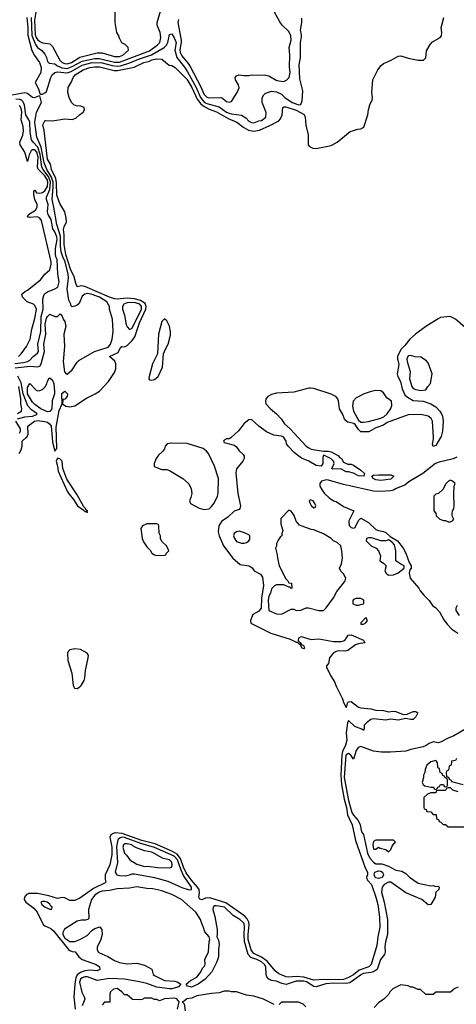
# Model space of a CAD drawing. Header units: inches. Extents: x 2710684 to 2828758, y 857022 to 965663.
# Tile 200 of 256: x 2723347 to 2726856, y 935449 to 943354. Entities that reach past the tile are written whole.
import ezdxf

# ---------------------------------------------------------------- set-up
doc = ezdxf.new("R2010")
doc.units = ezdxf.units.IN
doc.header["$MEASUREMENT"] = 0
doc.layers.add('C7923', color=7, linetype='Continuous')
doc.layers.add('C7924', color=7, linetype='Continuous')

msp = doc.modelspace()

# ---------------------------------------------------------------- linework, layer by layer
at = {"layer": 'C7923', "color": 4}
for points, elevation in [([(2723344.5, 939870), (2723360.1, 939899.9), (2723368.2, 939930), (2723367.3, 939970), (2723400.8, 939999.2), (2723401.3, 940000)], 4), ([(2725046.5, 940000), (2725043.1, 939996.9), (2725030, 939988), (2725010, 939989.2), (2724990, 939979.3), (2724984.4, 939970), (2724990, 939958.8), (2725070, 939938), (2725086.4, 939926.4), (2725110, 939892), (2725143.6, 939863.6), (2725152, 939850), (2725151.6, 939831.6), (2725141, 939810), (2725090.6, 939749.4), (2725084.1, 939715.9), (2725101.3, 939550), (2725120.7, 939450), (2725116, 939430), (2725110, 939422), (2725070, 939409), (2725019.9, 939360.1), (2724970, 939324.5), (2724948.5, 939290), (2724942.9, 939242.9), (2724950.4, 939210), (2724986, 939130), (2725059.1, 939030), (2725119.8, 938979.8), (2725192, 938970), (2725214.4, 938954.4), (2725232, 938930), (2725282.4, 938902.4), (2725298.2, 938878.2), (2725307.4, 938812.6), (2725291.5, 938710), (2725288.4, 938630), (2725270, 938606), (2725221.8, 938578.2), (2725202, 938530), (2725206, 938510), (2725364.7, 938430), (2725521.3, 938381.3), (2725570, 938356), (2725576.9, 938356.9), (2725590, 938342), (2725599.6, 938339.6), (2725614, 938310), (2725630, 938306), (2725638, 938310), (2725630, 938326), (2725615.3, 938335.3), (2725610, 938346), (2725602, 938342), (2725606, 938350), (2725595.3, 938355.3), (2725587.3, 938367.3), (2725589.2, 938390.8), (2725610, 938401), (2725690, 938378), (2725750, 938383.7), (2725870, 938361.6), (2725930, 938361.6), (2725959, 938370), (2725987, 938413), (2726010, 938416.3), (2726110, 938373.4), (2726122, 938350), (2726070, 938343.6), (2726045.5, 938334.5), (2725984.7, 938290), (2725964.1, 938284.1), (2725910, 938286), (2725890, 938282.7), (2725870, 938272.3), (2725838, 938230), (2725830, 938186), (2725812.7, 938167.3), (2725812, 938150), (2725821, 938141), (2725844.4, 938090), (2725878.3, 938038.3), (2725890, 938002.8), (2725941.3, 937901.3), (2725950, 937872), (2725970, 937832), (2725979, 937850), (2725982, 937870), (2725990, 937878), (2726010, 937881), (2726070, 937834.8), (2726090, 937830.6), (2726170, 937822), (2726210, 937810.4), (2726270, 937808.5), (2726310, 937798), (2726350, 937802.4), (2726370, 937799.5), (2726430, 937776.4), (2726460.1, 937779.9), (2726510, 937800.4), (2726530, 937800.5), (2726546.8, 937790), (2726530, 937756), (2726510, 937736), (2726490, 937735.1), (2726450, 937744.5), (2726388.3, 937731.7), (2726330, 937738.4), (2726288.3, 937731.7), (2726190, 937740.5), (2726170, 937735.6), (2726134, 937710), (2726114.8, 937690), (2726116, 937664), (2726110, 937648.7), (2726098, 937658), (2726040.1, 937680.1), (2725990, 937729), (2725981.6, 937710), (2725970.4, 937630), (2725976, 937570), (2725964.9, 937530), (2725942.1, 937477.9), (2725937, 937450), (2725928.6, 937288.6), (2725934.1, 937214.1), (2725956, 937096), (2725973.1, 937030), (2725981.5, 936970), (2726018, 936890), (2726045.7, 936765.7), (2726124.8, 936544.8), (2726141.6, 936510), (2726143, 936490), (2726134.8, 936470), (2726138.8, 936450), (2726174, 936410), (2726208.8, 936308.8), (2726225.3, 936250), (2726238.9, 936150), (2726240.9, 936070), (2726224.9, 935990), (2726217.8, 935922.2), (2726171.8, 935770), (2726153.4, 935750), (2726075.4, 935724.6), (2726030, 935687), (2725990, 935664.2), (2725950, 935648.4), (2725910, 935645.4), (2725790, 935649.8), (2725710, 935642.8), (2725630, 935667.6), (2725570, 935671.6), (2725510, 935666.6), (2725490, 935669.7), (2725430, 935693.7), (2725399.2, 935719.2), (2725336.9, 935796.9), (2725290, 935828.2), (2725230, 935857.8), (2725217.8, 935870), (2725208.1, 935888.1), (2725183, 935970), (2725182.7, 936010), (2725191.4, 936090), (2725187.4, 936110), (2725174.8, 936134.8), (2725155.7, 936155.7), (2725004.5, 936264.5), (2724876.3, 936303.7), (2724839.6, 936300.4), (2724810, 936287.3), (2724794.5, 936294.5), (2724787.8, 936310), (2724792.2, 936347.8), (2724788.7, 936370), (2724777.4, 936390), (2724726.7, 936446.7), (2724684.5, 936504.5), (2724663.2, 936550), (2724640, 936620), (2724614, 936654), (2724576.2, 936676.2), (2724436.4, 936736.4), (2724330, 936765.4), (2724170, 936821), (2724114.9, 936825.1), (2724099, 936821), (2724080.7, 936810), (2724070.6, 936790), (2724089, 936710), (2724089, 936650), (2724071.5, 936570), (2724034.9, 936490), (2724034.6, 936454.6), (2724040.7, 936430), (2724035.3, 936424.7), (2723940.2, 936379.8), (2723830, 936301.3), (2723790, 936282), (2723750, 936282.4), (2723710, 936302.9), (2723690, 936307.3), (2723650, 936297.6), (2723581.2, 936321.2), (2723490, 936340.3), (2723420.9, 936339.1), (2723401.1, 936330), (2723386, 936310), (2723384.2, 936290), (2723396, 936270), (2723460.3, 936220.3), (2723486.7, 936190), (2723537.4, 936090), (2723550, 936079.6), (2723597.7, 936057.7), (2723619.3, 936039.3), (2723739.5, 935890), (2723750, 935880.9), (2723770, 935874), (2723792, 935872), (2723823.1, 935830), (2723850, 935810.3), (2723961, 935770), (2723987.7, 935750), (2723990.6, 935730), (2723970, 935717), (2723910, 935724.8), (2723870, 935718), (2723835, 935705), (2723810, 935685.1), (2723798.3, 935661.7), (2723789.4, 935610.6), (2723782.2, 935510), (2723792.4, 935410)], 4), ([(2723607.5, 940000), (2723610, 939962), (2723630, 939890.8), (2723646, 939910), (2723643.6, 940000)], 4), ([(2725586, 940000), (2725650, 939931.3), (2725670, 939916), (2725690, 939907.3), (2725790, 939891), (2725830, 939891), (2725850, 939884.7), (2725910, 939851.3), (2725918, 939838), (2725932, 939830), (2725950, 939802), (2725985.4, 939785.4), (2726010, 939784.7), (2726030, 939778), (2726090, 939738), (2726118, 939710), (2726114, 939690), (2726070, 939693.2), (2726030, 939714), (2725990, 939724), (2725970, 939724), (2725929.1, 939749.1), (2725864.8, 939744.8), (2725855.3, 939750), (2725875.3, 939790), (2725869, 939810), (2725850, 939829), (2725796.4, 939856.4), (2725790, 939858), (2725782, 939838), (2725782.8, 939790), (2725770, 939769.3), (2725730, 939775.1), (2725670, 939809.4), (2725612.5, 939832.5), (2725556.2, 939876.2), (2725508, 939928), (2725492.7, 939950), (2725489.3, 939970), (2725470.7, 940000)], 4), ([(2726728.7, 940000), (2726690, 939935.3), (2726670, 939928), (2726665.2, 939945.2), (2726672.3, 939990), (2726671.7, 940000)], 4), ([(2726858.8, 939841.2), (2726830.6, 939829.4), (2726717.1, 939802.9), (2726688.4, 939791.6), (2726586, 939710), (2726475.5, 939644.5), (2726442, 939618), (2726371.3, 939590), (2726350, 939577.2), (2726330, 939572.3), (2726246.8, 939566.8), (2726190, 939569.5), (2725950, 939622.7), (2725830, 939658), (2725810, 939659.3), (2725772, 939650), (2725758, 939630), (2725758, 939610), (2725778, 939578), (2725798, 939550), (2725834.4, 939514.4), (2725870, 939491), (2725890, 939484.7), (2725950, 939444.7), (2726032, 939410), (2725991, 939330), (2725991.3, 939310), (2725998, 939290), (2726010, 939278), (2726030, 939271.3), (2726042, 939278), (2726070, 939334), (2726090, 939352), (2726150, 939318), (2726210, 939262), (2726230, 939252), (2726270, 939246), (2726290, 939236), (2726324.7, 939204.7), (2726382, 939170), (2726430, 939112), (2726450.7, 939070), (2726476.9, 938996.9), (2726494, 938970), (2726494, 938950), (2726483.6, 938936.4), (2726476, 938910), (2726484.7, 938870), (2726556, 938790), (2726564.7, 938770), (2726598, 938730), (2726638, 938690), (2726664.7, 938650), (2726690, 938631.3), (2726719.8, 938599.8), (2726755.2, 938535.2), (2726781.1, 938501.1), (2726821.1, 938461.1), (2726867.9, 938427.9)], 8), ([(2726862, 938650), (2726852, 938630), (2726851.3, 938610), (2726878, 938570)], 12), ([(2726937.1, 937662.9), (2726835.9, 937604.1), (2726790, 937586), (2726730, 937554), (2726710, 937549.2), (2726670, 937557.2), (2726636.7, 937543.3), (2726614, 937526), (2726590, 937515.1), (2726490, 937495.3), (2726450, 937482), (2726327.1, 937472.9), (2726253.6, 937473.6), (2726190, 937480.9), (2726090, 937519.3), (2726068.2, 937511.8), (2726052.4, 937487.6), (2726030, 937418), (2726009.5, 937449.5), (2725998.4, 937458.4), (2725990, 937462.7), (2725969.4, 937450.6), (2725954.8, 937270), (2725990, 937086.8), (2726017.6, 936990), (2726030, 936966.8), (2726066.2, 936926.2), (2726084, 936890), (2726095.3, 936835.3), (2726110, 936812), (2726142.6, 936662.6), (2726162.3, 936622.3), (2726189.2, 936589.2), (2726210, 936578.3), (2726256.5, 936576.5), (2726310, 936557.4), (2726370, 936526.7), (2726417.4, 936517.4), (2726450, 936499.1), (2726479.1, 936470), (2726550, 936421.3), (2726650, 936400.7), (2726670, 936402.8), (2726690, 936396), (2726710, 936398), (2726718, 936390), (2726716, 936370), (2726691.3, 936350), (2726684.7, 936310), (2726652, 936250), (2726630, 936248), (2726578, 936290), (2726450, 936344), (2726330, 936429.5), (2726310, 936429.5), (2726277.3, 936410), (2726260.4, 936390), (2726255.6, 936350), (2726276.5, 936270), (2726303.7, 936130), (2726303.8, 936010), (2726286.4, 935950), (2726280.4, 935910), (2726283, 935870), (2726279.1, 935850), (2726247.3, 935810), (2726222.9, 935737.1), (2726214.7, 935725.3), (2726190.3, 935709.7), (2726170, 935703.5), (2726110, 935697.6), (2726093, 935690), (2725999.1, 935620.9), (2725970, 935617.2), (2725870, 935619.1), (2725806.5, 935613.5), (2725730, 935589.2), (2725710, 935593.3), (2725653.3, 935630), (2725630, 935635.9), (2725570, 935635.1), (2725490, 935609.6), (2725455.2, 935615.2), (2725410, 935634), (2725370, 935640.7), (2725350, 935652.3), (2725334.5, 935670), (2725327, 935690), (2725324.5, 935750), (2725314.7, 935770), (2725291.6, 935790), (2725252.3, 935810), (2725205.3, 935825.3), (2725183, 935850), (2725153.9, 935953.9), (2725150.7, 936009.3), (2725154.7, 936070), (2725150, 936097.2), (2725140.9, 936110), (2725117.2, 936130), (2725061.7, 936161.7), (2724992.3, 936230), (2724930, 936240.9), (2724910, 936239), (2724901, 936230), (2724900.7, 936210), (2724915.3, 936155.3), (2724933, 936050), (2724934.8, 936010), (2724931, 935990), (2724944, 935964), (2724950.7, 935930), (2724944.9, 935890), (2724944.9, 935830), (2724930.4, 935789.6), (2724890.3, 935709.7), (2724839.1, 935650), (2724782.8, 935610), (2724727.9, 935587.9), (2724694.6, 935594.6), (2724686, 935610), (2724720.5, 935639.5), (2724771.5, 935668.5), (2724798.9, 935701.1), (2724819, 935741), (2724830, 935752), (2724839, 935770), (2724835.3, 935810), (2724865.2, 935870), (2724869.2, 935950), (2724874, 935970), (2724868.7, 935990), (2724834, 936030), (2724825.6, 936065.6), (2724810, 936098), (2724801.2, 936130), (2724764, 936190), (2724648.7, 936290), (2724570, 936331.8), (2724490, 936359.6), (2724417.2, 936377.2), (2724370, 936379.6), (2724290, 936393), (2724230, 936382.4), (2724130, 936375.8), (2724070, 936362.4), (2724010, 936358.7), (2723986.8, 936350), (2723950, 936326), (2723925.5, 936290), (2723900.7, 936210), (2723902, 936138), (2723894, 936130), (2723876, 936124), (2723845.2, 936125.2), (2723810, 936118), (2723707, 936053), (2723693.2, 936026.8), (2723694.4, 936010), (2723710, 935981.3), (2723750, 935954.4), (2723790, 935952.4), (2723831.4, 935968.6), (2723890, 936002.8), (2723930, 936044.7), (2723950, 936058), (2723990.7, 936070.7), (2724006.4, 936046.4), (2724010.7, 936010), (2723998, 935962), (2723971.3, 935910), (2723971.3, 935890), (2723978, 935870), (2723984.5, 935864.5), (2724054.4, 935834.4), (2724110, 935801), (2724150, 935784), (2724210, 935774.8), (2724290, 935778.8), (2724350, 935764.7), (2724410, 935732), (2724421, 935690), (2724430, 935681), (2724510, 935640.7), (2724594.6, 935634.6), (2724612, 935630), (2724642, 935610), (2724624.7, 935590), (2724614.2, 935585.8), (2724570, 935574), (2724550, 935574), (2724450, 935586.6), (2724370, 935615.8), (2724311, 935631), (2724190, 935651.2), (2724070, 935657.4), (2723970, 935640.9), (2723891.2, 935671.2), (2723870, 935669.5), (2723850, 935661.6), (2723835.5, 935650), (2723828, 935628), (2723845.8, 935545.8), (2723866, 935510), (2723871, 935490), (2723850, 935438)], 8), ([(2726858, 937422), (2726850, 937406), (2726818, 937402), (2726814, 937370), (2726798, 937362), (2726794, 937330), (2726778, 937322), (2726774, 937310), (2726778, 937278), (2726792.7, 937272.7), (2726798, 937258), (2726814, 937250), (2726818, 937238), (2726910, 937214)], 12), ([(2726870, 937155.3), (2726828.4, 937168.4), (2726810, 937186), (2726790, 937186), (2726778, 937182), (2726770, 937166), (2726710, 937166), (2726698, 937162), (2726690, 937146), (2726650, 937146), (2726623.6, 937136.4), (2726594, 937110), (2726594, 937030), (2726598, 937018), (2726612.7, 937012.7), (2726618, 936998), (2726650, 936994), (2726670, 936974), (2726692.7, 936972.7), (2726698, 936938), (2726712.7, 936932.7), (2726718, 936918), (2726732.7, 936912.7), (2726750, 936894), (2726770, 936894), (2726790, 936874), (2726970, 936874)], 12), ([(2724615.1, 935410), (2724628.7, 935470), (2724610, 935494), (2724590, 935499), (2724510, 935494), (2724470, 935478), (2724450, 935488), (2724428.4, 935488.4), (2724410, 935498), (2724350, 935498), (2724331.6, 935488.4), (2724310, 935486), (2724252.7, 935487.3), (2724210, 935526), (2724190, 935526), (2724168.7, 935550), (2724130, 935575.1), (2724102, 935570), (2724078, 935550), (2724072, 935530), (2724072.7, 935467.3), (2724030, 935466), (2724010, 935446)], 12), ([(2725392.7, 935447.3), (2725306, 935490), (2725230, 935515.3), (2725170, 935522), (2725088.4, 935548.4), (2725050, 935548.7), (2725030, 935555.3), (2724990, 935555.3), (2724950, 935542), (2724890, 935537.2), (2724770, 935517.2), (2724730, 935499), (2724690, 935492.7), (2724670, 935475.3), (2724654, 935470), (2724670, 935454), (2724676.8, 935396.8)], 12), ([(2726870, 935586), (2726843.6, 935576.4), (2726810, 935548), (2726690, 935546), (2726670, 935528), (2726610, 935528), (2726567.3, 935567.3), (2726550, 935568), (2726507.3, 935587.3), (2726490, 935588), (2726470, 935598), (2726410, 935606), (2726345.4, 935574.6), (2726322, 935550), (2726311.1, 935528.9), (2726274, 935490), (2726230, 935462), (2726196.3, 935423.7)], 12), ([(2725646, 935430), (2725626, 935450), (2725587.3, 935467.3), (2725450, 935466), (2725431.6, 935448.4)], 12)]:
    msp.add_lwpolyline(points, dxfattribs=dict(at, elevation=elevation))
for points, elevation in [([(2724570, 939954.8), (2724532.5, 939947.5), (2724517.3, 939930), (2724510.5, 939909.5), (2724493.7, 939886.3), (2724463.4, 939856.6), (2724444, 939830), (2724427.3, 939790), (2724427.9, 939767.9), (2724490, 939743.8), (2724530, 939743.1), (2724550, 939735.8), (2724658, 939670), (2724703, 939630), (2724724.9, 939590), (2724730.3, 939549.8), (2724723.1, 939516.9), (2724710.8, 939490), (2724721, 939470), (2724790, 939433.4), (2724830, 939422), (2724870, 939427.3), (2724890, 939444.7), (2724910, 939472), (2724937.2, 939530), (2724941.2, 939550), (2724943.7, 939670), (2724913.6, 939770), (2724863.7, 939870), (2724849.3, 939890), (2724821.2, 939910), (2724692.4, 939952.4)], 4), ([(2723650, 939833.2), (2723640.8, 939810), (2723652.4, 939770), (2723655.6, 939730), (2723728.2, 939568.2), (2723743.7, 939543.7), (2723781.1, 939501.1), (2723813, 939450), (2723858.7, 939418.7), (2723870, 939406), (2723886, 939406), (2723890, 939394), (2723892, 939410), (2723878, 939418), (2723875.6, 939430), (2723863.3, 939443.3), (2723810, 939539.5), (2723726.4, 939666.4), (2723694.2, 939750), (2723688, 939810), (2723670, 939828)], 4), ([(2726250, 939653.2), (2726230, 939656), (2726210, 939659.3), (2726188, 939670), (2726178, 939690), (2726190, 939696), (2726230, 939701), (2726330, 939701), (2726354, 939690), (2726330, 939666)], 4), ([(2726810, 939658), (2726794, 939650), (2726770, 939626), (2726750, 939586), (2726714, 939550), (2726690, 939546), (2726674, 939530), (2726674, 939410), (2726691.6, 939391.6), (2726694, 939370), (2726723.6, 939343.6), (2726752.7, 939332.7), (2726770, 939332), (2726790, 939322), (2726810, 939322), (2726826, 939330), (2726835.3, 939344.7), (2726822, 939370), (2726822, 939390), (2726824, 939410), (2726835.3, 939430), (2726838, 939450), (2726835.3, 939550), (2726838, 939610), (2726846, 939630), (2726826, 939650)], 12), ([(2725682, 939498), (2725674, 939490), (2725682, 939470), (2725690, 939454), (2725710, 939434), (2725722, 939438), (2725726, 939450), (2725718, 939470), (2725706, 939490)], 8), ([(2725510, 939415.3), (2725444.7, 939350), (2725445.4, 939305.4), (2725462, 939250), (2725454, 939230), (2725454, 939210), (2725439.6, 939200.4), (2725423.6, 939176.4), (2725412, 939150), (2725411.6, 939128.4), (2725402, 939110), (2725416.9, 939056.9), (2725418, 939030), (2725431.3, 938970), (2725486, 938866), (2725502, 938850), (2725510, 938834), (2725532, 938830), (2725534, 938790), (2725530, 938788), (2725518, 938798), (2725510, 938798), (2725470, 938818), (2725410, 938818), (2725394, 938810), (2725370, 938786), (2725362.8, 938750), (2725350, 938726), (2725344.9, 938690), (2725350, 938612), (2725410, 938584.7), (2725450, 938582), (2725530, 938622), (2725550, 938622), (2725570, 938612), (2725607.3, 938612.7), (2725650, 938632), (2725668.4, 938631.6), (2725750, 938612), (2725790, 938612), (2725810, 938632), (2725870, 938711.3), (2725895.5, 938764.5), (2725948.7, 938830), (2725962, 938850), (2725968, 938870), (2725950, 938906), (2725927.3, 938927.3), (2725918, 938950), (2725934.6, 938985.4), (2725941.2, 939030), (2725937.2, 939090), (2725929, 939129), (2725897.2, 939157.2), (2725870, 939169.2), (2725849.5, 939189.5), (2725790, 939225.2), (2725710, 939259), (2725690, 939262), (2725594.6, 939294.6), (2725569.1, 939329.1), (2725552.9, 939372.9), (2725538, 939398), (2725530, 939408)], 8), ([(2724450, 939306), (2724370, 939306), (2724334, 939290), (2724322, 939270), (2724331.3, 939190), (2724342, 939162), (2724370, 939122), (2724395.3, 939095.3), (2724410, 939072), (2724430, 939058), (2724450, 939052), (2724510, 939054), (2724522, 939058), (2724526, 939070), (2724546, 939090), (2724530, 939126), (2724490, 939166), (2724478, 939190), (2724478, 939210), (2724467.3, 939232.7), (2724466, 939290), (2724462, 939302)], 4), ([(2725110, 939248), (2725090, 939242), (2725072, 939230), (2725066.8, 939210), (2725070, 939194), (2725090, 939164.7), (2725130, 939151.3), (2725150, 939151.3), (2725170, 939158), (2725188, 939170), (2725196.4, 939183.6), (2725198, 939210), (2725190, 939218), (2725154.6, 939234.6)], 8), ([(2726150, 939195.3), (2726134, 939190), (2726132, 939170), (2726172, 939130), (2726210.7, 939110.7), (2726231, 939090), (2726246, 939050), (2726242, 939010), (2726272, 938990), (2726291.3, 938970), (2726281, 938930), (2726291, 938910), (2726310, 938894.8), (2726350, 938896), (2726370, 938904.7), (2726390, 938914), (2726438, 938950), (2726438, 938970), (2726410, 938982), (2726368.7, 939010), (2726369, 939090), (2726359, 939139), (2726340.4, 939160.4), (2726310, 939178), (2726290.7, 939169.3), (2726250, 939169), (2726174.6, 939194.6)], 8), ([(2726090, 938706), (2726050, 938706), (2726030, 938698), (2726024.7, 938690), (2726024.7, 938664.7), (2726050, 938654), (2726070, 938654), (2726110, 938664.7), (2726114, 938670), (2726112.9, 938692.9)], 8), ([(2726130, 938555.3), (2726087.7, 938512.3), (2726090, 938502), (2726110, 938502), (2726130, 938512), (2726142, 938530)], 8), ([(2723790, 938302.9), (2723750, 938295.1), (2723737.5, 938282.5), (2723732.7, 938267.3), (2723734.6, 938210), (2723767.3, 938107.3), (2723776.3, 938010), (2723786.7, 937986.7), (2723810, 937986), (2723830, 937997.1), (2723841.6, 938010), (2723864.7, 938050), (2723871, 938070), (2723875.1, 938130), (2723898.4, 938230), (2723899.3, 938250), (2723889.3, 938269.3), (2723836.6, 938296.6)], 4), ([(2726690, 937406), (2726650, 937395.3), (2726618, 937370), (2726605.4, 937334.6), (2726602, 937310), (2726592, 937290), (2726592, 937270), (2726582, 937230), (2726590, 937214), (2726603.6, 937203.6), (2726650, 937192), (2726672, 937192), (2726678, 937178), (2726690, 937174), (2726702, 937178), (2726707.3, 937192.7), (2726722, 937198), (2726730, 937214), (2726752.7, 937212.7), (2726758, 937198), (2726770, 937194), (2726782, 937198), (2726786, 937210), (2726786, 937250), (2726782, 937262), (2726767.3, 937267.3), (2726762, 937282), (2726747.3, 937287.3), (2726742, 937302), (2726726, 937310), (2726722, 937342), (2726710, 937346), (2726707.3, 937352.7), (2726706, 937390)], 12), ([(2724170, 936790.6), (2724153.8, 936786.2), (2724135.6, 936770), (2724125.8, 936714.2), (2724132.4, 936587.6), (2724114, 936510), (2724128.7, 936488.7), (2724150, 936482.4), (2724198, 936482), (2724230, 936487.7), (2724250, 936497.3), (2724270, 936498), (2724430, 936467), (2724538.6, 936438.6), (2724650, 936388.2), (2724710, 936368), (2724728.9, 936371.1), (2724729.3, 936390), (2724664.7, 936484.7), (2724645.2, 936525.2), (2724615.8, 936610), (2724590, 936638.2), (2724430, 936709), (2724321.4, 936741.4), (2724190, 936788.2)], 8), ([(2724210, 936738.4), (2724190, 936738), (2724182, 936730), (2724177.3, 936710), (2724190, 936662), (2724206.8, 936646.8), (2724231.3, 936610), (2724290, 936574), (2724350, 936556.3), (2724377.3, 936557.3), (2724453.6, 936546.4), (2724550, 936544.7), (2724568.4, 936551.6), (2724573.2, 936566.8), (2724568.7, 936590), (2724550, 936608.7), (2724500.9, 936620.9), (2724410, 936671.2), (2724350, 936682.7), (2724286.3, 936706.3), (2724259.5, 936719.5), (2724248.7, 936730)], 12), ([(2726210, 936768), (2726190, 936755.3), (2726186.4, 936733.6), (2726190, 936694), (2726210, 936694), (2726230, 936712), (2726243.6, 936703.6), (2726290, 936692), (2726310, 936674), (2726328.4, 936691.6), (2726340.2, 936719.8), (2726356.4, 936743.6), (2726366, 936750), (2726350, 936766)], 12), ([(2726230, 936459.6), (2726206, 936466), (2726194.5, 936490), (2726200.9, 936510), (2726230, 936521.3), (2726250, 936518.4), (2726264, 936510), (2726270.7, 936490), (2726262.8, 936470), (2726250, 936464.2)], 4), ([(2723530, 936276), (2723518, 936270), (2723526, 936250), (2723552, 936230), (2723590, 936212), (2723606, 936214), (2723608, 936230), (2723597.2, 936237.2), (2723590, 936253.2), (2723568, 936270), (2723550, 936275.1)], 8)]:
    msp.add_lwpolyline(points, close=True, dxfattribs=dict(at, elevation=elevation))
at = {"layer": 'C7924', "color": 4}
for points, elevation in [([(2724624.2, 943355.8), (2724619.5, 943330), (2724645.3, 943190), (2724645.8, 943170), (2724634.9, 943114.9), (2724636.5, 943090), (2724650, 943063), (2724702.2, 943002.2), (2724717.2, 942977.2), (2724800, 942820), (2724830, 942753.4), (2724850, 942732.4), (2724870, 942725.7), (2724968, 942728), (2725010, 942697.3), (2725030, 942690.8), (2725050, 942698), (2725096, 942770), (2725112.1, 942807.9), (2725105.2, 942830), (2725082, 942870), (2725078, 942890), (2725090, 942902), (2725108.9, 942911.1), (2725150, 942906), (2725190, 942906), (2725210, 942911.3), (2725270, 942907.3), (2725310.7, 942910.7), (2725350, 942902.8), (2725408.6, 942868.6), (2725430, 942862), (2725470, 942857.3), (2725492, 942868), (2725512.3, 942890), (2725522, 942930), (2725515.9, 942975.9), (2725519.3, 943070), (2725512.7, 943130), (2725529.5, 943190), (2725525.4, 943225.4), (2725510, 943259), (2725455.3, 943310), (2725436.5, 943336.5), (2725375.3, 943450)], 12), ([(2723404.9, 943370), (2723414, 943290), (2723412.9, 943230), (2723445.2, 943105.2), (2723465.7, 943065.7), (2723506.4, 943010), (2723519.6, 942970), (2723516.5, 942930), (2723473, 942850), (2723498.4, 942798.4), (2723510, 942762), (2723516.9, 942756.9), (2723530, 942757.1), (2723550, 942765.3), (2723562.6, 942777.4), (2723598.9, 942890), (2723608.9, 942911.1), (2723630, 942928.5), (2723650, 942933.8), (2723730, 942927.1), (2723760.9, 942939.1), (2723850, 942989.3), (2723930, 943010.1), (2724010, 943007.2), (2724090, 942985), (2724130, 942979.8), (2724157, 942983), (2724233, 943007), (2724303.1, 943036.9), (2724407.5, 943072.5), (2724507.8, 943130), (2724527.1, 943150), (2724538.3, 943170), (2724550, 943234), (2724570, 943241), (2724590, 943207.7), (2724604, 943170), (2724595, 943110), (2724609.4, 943049.4), (2724672, 942972), (2724695.6, 942935.6), (2724764.6, 942810), (2724801, 942730), (2724833.7, 942690), (2724850, 942681.1), (2724950, 942653.4), (2725010, 942611.8), (2725030, 942603.6), (2725050, 942597), (2725130, 942587.3), (2725165.5, 942565.5), (2725190, 942538.8), (2725210, 942527.7), (2725230, 942524.9), (2725270, 942541), (2725290, 942544), (2725324, 942570), (2725328.4, 942608.4), (2725295.3, 942690), (2725294.6, 942725.4), (2725308, 942750), (2725319, 942761), (2725338, 942770), (2725370, 942779.1), (2725410, 942775.5), (2725450, 942756.3), (2725479.1, 942730), (2725537.3, 942690), (2725590, 942668.9), (2725607.6, 942672.4), (2725617.6, 942702.4), (2725623.3, 942783.3), (2725599.7, 942879.8), (2725594, 942990), (2725604.7, 943050), (2725603, 943170), (2725612.1, 943212.1), (2725612.5, 943232.5), (2725602.7, 943270), (2725614.5, 943330), (2725614.5, 943365.5)], 8), ([(2723440.5, 943370), (2723445.5, 943225.5), (2723473.4, 943153.4), (2723490, 943130.4), (2723525.1, 943105.1), (2723550, 943077.3), (2723562.4, 943050), (2723570, 943018), (2723584.5, 943004.5), (2723630, 942999.3), (2723646.2, 942986.2), (2723687.3, 942967.3), (2723730, 942962.3), (2723770, 942976.8), (2723850, 943021.1), (2723950, 943043.2), (2723990, 943043.2), (2724110, 943012.1), (2724150, 943012), (2724390, 943102.7), (2724452.3, 943150), (2724472.3, 943170), (2724480.9, 943210), (2724475.1, 943250), (2724452.7, 943310), (2724452.7, 943330), (2724481.2, 943430)], 12), ([(2723479.2, 943430), (2723466.1, 943350), (2723471.7, 943231.7), (2723480.2, 943210), (2723490, 943194.6), (2723510, 943177.7), (2723530, 943168.9), (2723590, 943160.5), (2723610, 943139.1), (2723668.7, 943028.7), (2723690, 943010.3), (2723710, 943002), (2723730, 943000.2), (2723764.5, 943010), (2723830, 943052.2), (2723970, 943087.1), (2724010, 943086.3), (2724110, 943057.6), (2724150, 943057.6), (2724177.2, 943070), (2724222, 943110), (2724218, 943130), (2724194.6, 943154.6), (2724168.9, 943168.9), (2724150, 943206), (2724142, 943230), (2724129, 943250), (2724114, 943330), (2724114.6, 943425.4)], 16), ([(2723643.6, 940000), (2723641.4, 940081.4), (2723664.2, 940215.8), (2723689.4, 940270), (2723687.3, 940352.7), (2723710, 940370.6), (2723731, 940351), (2723730, 940329), (2723710, 940308), (2723694, 940306), (2723691, 940270), (2723718, 940250), (2723750, 940244.7), (2723790, 940254.9), (2723884.2, 940315.8), (2723955.1, 940350), (2723990, 940372.7), (2724060.7, 940450), (2724110, 940520.7), (2724121.3, 940550), (2724120.5, 940590), (2724111.5, 940611.5), (2724069, 940650), (2724138, 940682), (2724158, 940722), (2724169.2, 940730.8), (2724190, 940727.3), (2724210, 940738.8), (2724250, 940778), (2724271.5, 940808.5), (2724310, 940919.3), (2724361.5, 941030), (2724364, 941050), (2724354.5, 941074.5), (2724319.1, 941099.1), (2724270, 941113), (2724210, 941118.2), (2724130, 941109.8), (2724110, 941111.9), (2724070, 941125), (2723870, 941212.8), (2723843.4, 941216.6), (2723810, 941209), (2723797.5, 941237.5), (2723786, 941290), (2723756.5, 941350), (2723717.4, 941470), (2723704.4, 941550), (2723706, 941626), (2723700.5, 941670), (2723704.2, 941690), (2723722.9, 941730), (2723721.2, 941761.2), (2723709.4, 941810), (2723670, 941879), (2723646.3, 941946.3), (2723644, 942044), (2723638.2, 942078.2), (2723603.1, 942150), (2723595.1, 942195.1), (2723570, 942234), (2723544.5, 942464.5), (2723534, 942510), (2723550, 942542), (2723556.4, 942543.6), (2723610, 942542.8), (2723710, 942558), (2723770, 942551.3), (2723798, 942562), (2723829.1, 942590.9), (2723858, 942610), (2723868, 942630), (2723866, 942650), (2723830, 942662), (2723810, 942659), (2723782, 942670), (2723764, 942690), (2723744, 942730), (2723734, 942770), (2723738, 942810), (2723764.7, 942855.3), (2723777.2, 942890), (2723793.2, 942910), (2723857.2, 942950), (2723910, 942971.2), (2723950, 942976.1), (2723990, 942974.9), (2724106.1, 942946.1), (2724133.4, 942946.6), (2724267.1, 942972.9), (2724344, 943010), (2724390, 943020.5), (2724410.4, 943030.4), (2724450, 943038.8), (2724490, 943038), (2724547.5, 942987.5), (2724570, 942984.7), (2724598, 942970), (2724690, 942874.9), (2724730.2, 942810), (2724774.4, 942714.4), (2724800.1, 942680.1), (2724821, 942661), (2724870, 942634.4), (2724930, 942612.7), (2725021.6, 942561.6), (2725091.1, 942531.1), (2725147.7, 942487.7), (2725185.5, 942465.5), (2725230, 942459), (2725274, 942466), (2725356.8, 942503.2), (2725430, 942543), (2725443.3, 942556.7), (2725457.6, 942590), (2725462, 942650), (2725470, 942654), (2725487, 942653), (2725570, 942627.2), (2725632.3, 942592.3), (2725641.1, 942570), (2725646.7, 942506.7), (2725665.3, 942430), (2725664.9, 942350), (2725675.8, 942335.8), (2725702.3, 942322.3), (2725730, 942318.7), (2725850, 942343.1), (2725899.3, 942370), (2726003.8, 942456.2), (2726064.4, 942475.6), (2726090, 942478.4), (2726111.5, 942490), (2726146, 942590), (2726149.6, 942630), (2726160.5, 942670), (2726179.6, 942710), (2726183.6, 942730), (2726177.4, 942770), (2726186.2, 942870), (2726226, 942950), (2726252.9, 942987.1), (2726270, 943001.5), (2726332.2, 943027.8), (2726390, 943061.7), (2726410, 943062.3), (2726470, 943044.4), (2726550, 943027.9), (2726591.7, 943028.3), (2726611.5, 943048.5), (2726616, 943104), (2726645.4, 943154.6), (2726665.1, 943174.9), (2726725.2, 943210), (2726736.1, 943223.9), (2726739.5, 943250), (2726734.5, 943290), (2726738.4, 943310), (2726754.7, 943370)], 4), ([(2723310, 940559.7), (2723431.5, 940571.5), (2723490, 940566.4), (2723510, 940571), (2723520.9, 940590), (2723547.6, 940690), (2723540.5, 940750), (2723557.2, 940830), (2723552.4, 940910), (2723562.9, 940957.1), (2723570, 940971), (2723590, 940990.8), (2723630, 940971.3), (2723650, 940971.3), (2723671.6, 940991.6), (2723690, 940974), (2723698, 940950), (2723711, 940930), (2723718.8, 940890), (2723702.8, 940830), (2723706.4, 940730), (2723695.8, 940610), (2723708, 940528), (2723722, 940510), (2723730, 940507.7), (2723770, 940544), (2723810, 940604), (2723823.3, 940616.7), (2723949.6, 940690.4), (2724050, 940721.6), (2724062.7, 940730), (2724077.6, 940750), (2724091.1, 940790), (2724097.4, 940850), (2724094.5, 940950), (2724069.5, 941029.5), (2724069.3, 941050), (2724047, 941090), (2723990, 941125.7), (2723921.2, 941150), (2723890, 941155.4), (2723870, 941151.5), (2723850, 941134.5), (2723825.5, 941074.5), (2723810, 941061.2), (2723790, 941053.2), (2723770, 941048.7), (2723758, 941058), (2723757.2, 941070), (2723742.7, 941102.7), (2723729.6, 941190), (2723738.7, 941281.3), (2723737.4, 941310), (2723713.5, 941410), (2723693.7, 941450), (2723680.6, 941490), (2723675.1, 941535.1), (2723674.7, 941614.7), (2723645.8, 941710), (2723622.2, 941850), (2723607.6, 941910), (2723616.9, 942010), (2723615.6, 942050), (2723602.8, 942090), (2723565.6, 942150), (2723544.4, 942204.4), (2723519.9, 942330), (2723486.2, 942410), (2723470.8, 942510), (2723469.8, 942530.2), (2723482.7, 942610), (2723522.6, 942690), (2723510, 942742), (2723490, 942738.4), (2723465.4, 942725.4), (2723450, 942729.3), (2723410, 942762.3), (2723390, 942767.3), (2723270, 942743.8)], 8), ([(2723307.2, 940592.8), (2723378.5, 940601.5), (2723409.3, 940610), (2723430, 940621.3), (2723455.1, 940650), (2723490, 940675.5), (2723498.9, 940690), (2723493.8, 940750), (2723517.4, 940850), (2723520.3, 940970), (2723536.2, 941030), (2723532.6, 941110), (2723541, 941139), (2723548, 941152), (2723572, 941170), (2723630, 941192.9), (2723653, 941207), (2723664.7, 941250), (2723654.7, 941310), (2723647.9, 941427.9), (2723637, 941450), (2723634, 941474), (2723635.6, 941515.6), (2723648.3, 941590), (2723646, 941610), (2723630, 941651.8), (2723614.8, 941674.8), (2723599.2, 941750), (2723575.4, 941790), (2723569.7, 941810), (2723575.8, 941870), (2723562.2, 941910), (2723563.1, 941930), (2723590, 941990.5), (2723594.9, 942050), (2723580.4, 942090), (2723536, 942150), (2723526.6, 942170), (2723512.3, 942272.3), (2723493.7, 942330), (2723455.8, 942370), (2723443.5, 942390), (2723431.2, 942451.2), (2723428.2, 942530), (2723421.6, 942550), (2723398, 942590), (2723386.3, 942666.3), (2723375.2, 942695.2), (2723365.9, 942705.9), (2723351.9, 942711.9), (2723315.9, 942715.9)], 12), ([(2723337.2, 940650), (2723359.3, 940670), (2723401.2, 940730), (2723432.7, 940790), (2723444, 940870), (2723470, 940954), (2723481.2, 941030), (2723470, 941058), (2723458, 941070), (2723408, 941090), (2723370, 941126), (2723366, 941150), (2723386, 941170), (2723410, 941182), (2723514.6, 941265.4), (2723548.7, 941310), (2723590, 941346), (2723601.1, 941390), (2723599.8, 941410), (2723522.8, 941742.8), (2723510, 941761.6), (2723490, 941771.8), (2723430, 941764.7), (2723409, 941770), (2723418, 941790), (2723474.1, 941825.9), (2723487.3, 941850), (2723487, 941870), (2723469.2, 941910), (2723461.2, 941950), (2723461.2, 941978.8), (2723470, 941984.7), (2723483, 941963), (2723510, 941960.4), (2723530, 941965.7), (2723550, 941980.9), (2723570, 942014), (2723573.2, 942046.8), (2723570, 942064.5), (2723550, 942099), (2723494.6, 942154.6), (2723491.7, 942170), (2723496.7, 942250), (2723485.3, 942290), (2723470, 942308.4), (2723450, 942308), (2723440.4, 942299.6), (2723423.1, 942270), (2723410, 942215.3), (2723389.8, 942289.8), (2723352.3, 942350), (2723349.4, 942370), (2723373.9, 942426.1), (2723378, 942462), (2723376.1, 942496.1), (2723359.1, 942550), (2723364.2, 942610), (2723361.8, 942630), (2723353.2, 942653.2), (2723344, 942664)], 16), ([(2726930, 940880.7), (2726849.4, 940950), (2726807.8, 940972.2), (2726730, 940962), (2726710, 940953), (2726610, 940889.7), (2726528.4, 940830), (2726482, 940790), (2726441.8, 940738.2), (2726410, 940706), (2726383.1, 940650), (2726383, 940630), (2726394, 940586), (2726380.4, 940510), (2726386, 940490), (2726408.2, 940450), (2726420.4, 940390), (2726441.1, 940341.1), (2726462.9, 940322.9), (2726510, 940297), (2726590, 940290.3), (2726650.7, 940270), (2726690, 940246), (2726724.4, 940210), (2726737, 940190), (2726745.3, 940170), (2726750.3, 940130), (2726744.9, 940050), (2726732.9, 940007.1), (2726728.7, 940000)], 4), ([(2723329.8, 940150.2), (2723390, 940165.2), (2723450, 940170.4), (2723478.7, 940181.3), (2723489.2, 940190), (2723442.6, 940222.6), (2723414, 940254), (2723375.4, 940350), (2723358, 940438), (2723331.2, 940491.2)], 8), ([(2723330, 940192), (2723360.9, 940210), (2723362.9, 940217.1), (2723365.1, 940230), (2723356.4, 940270), (2723356.2, 940310), (2723341.4, 940410)], 12), ([(2726671.7, 940000), (2726664.5, 940130), (2726652.9, 940152.9), (2726630, 940172), (2726570, 940184.5), (2726470, 940182.9), (2726300.4, 940119.6), (2726270, 940099.3), (2726210, 940078), (2726154, 940046), (2726090, 940045.6), (2726070, 940062.7), (2726043.6, 940103.6), (2726031.6, 940111.6), (2725982.7, 940122.7), (2725960.9, 940140.9), (2725940.5, 940190), (2725917.6, 940230), (2725910, 940294), (2725903.6, 940310), (2725886.6, 940330), (2725850, 940348.2), (2725710, 940391.9), (2725684.5, 940395.5), (2725670, 940395.6), (2725550, 940364.2), (2725410, 940355.4), (2725370, 940346), (2725341.6, 940330), (2725325.7, 940310), (2725322.4, 940290), (2725326, 940270), (2725362.8, 940230), (2725410.4, 940190.4), (2725448.5, 940148.5), (2725474.8, 940110), (2725520.7, 940070), (2725586, 940000)], 4), ([(2723345.1, 940034.9), (2723354.7, 940050), (2723354.5, 940070), (2723317.6, 940130)], 8), ([(2723401.3, 940000), (2723415.8, 940024.2), (2723413.2, 940090), (2723467, 940130), (2723490, 940136.3), (2723550, 940129.2), (2723570, 940122.4), (2723587.2, 940110), (2723601.5, 940090), (2723607.5, 940000)], 4), ([(2725470.7, 940000), (2725470, 940001.2), (2725450, 940011.5), (2725390, 940019.3), (2725330, 940046), (2725270, 940089.3), (2725210, 940143.7), (2725190, 940140.7), (2725150, 940113.3), (2725105.9, 940054.1), (2725046.5, 940000)], 4)]:
    msp.add_lwpolyline(points, dxfattribs=dict(at, elevation=elevation))
for points, elevation in [([(2724270, 941083.7), (2724210, 941081.7), (2724184, 941070), (2724173, 941050), (2724173.4, 941030), (2724190, 940982), (2724203.6, 940903.6), (2724210, 940886.8), (2724230, 940867.3), (2724250, 940876.3), (2724326.2, 941030), (2724327.1, 941050), (2724312.4, 941070)], 8), ([(2724510, 940952.3), (2724488.5, 940931.5), (2724462, 940830), (2724456, 940670), (2724414, 940590), (2724386.8, 940490), (2724386, 940470), (2724390, 940462), (2724410, 940459.1), (2724430, 940464.4), (2724460.9, 940490), (2724495.9, 940564.1), (2724504, 940670), (2724518, 940710), (2724539.5, 940750), (2724560.1, 940819.9), (2724560.5, 940850), (2724550, 940894), (2724530, 940936)], 4), ([(2726490, 940659), (2726470, 940655.3), (2726458.8, 940630), (2726460.5, 940610), (2726484, 940530), (2726480.7, 940470), (2726498, 940410), (2726510, 940392), (2726530, 940384.7), (2726570, 940378), (2726610, 940382), (2726626, 940410), (2726647.3, 940432.7), (2726661.2, 940510), (2726630, 940598), (2726615.5, 940615.5), (2726570, 940644), (2726526.6, 940646.6)], 8), ([(2723570, 940206.2), (2723518, 940230), (2723470, 940264.5), (2723450, 940284.5), (2723409.7, 940350.3), (2723410, 940402), (2723430, 940432), (2723480.5, 940380.5), (2723490, 940374.8), (2723510, 940377.3), (2723530, 940384), (2723553, 940407), (2723565.6, 940430), (2723570, 940451.3), (2723584.8, 940475.2), (2723590, 940478.8), (2723610, 940461), (2723623.1, 940430), (2723628.3, 940368.3), (2723626.7, 940350), (2723607.3, 940292.7), (2723607, 940230), (2723590, 940208.4)], 4), ([(2726210, 940377), (2726172, 940370), (2726114.8, 940350), (2726050, 940317), (2726028.4, 940290), (2726021.3, 940250), (2726028.5, 940210), (2726070, 940138), (2726090, 940124), (2726110, 940122), (2726150, 940128), (2726250, 940154), (2726274.8, 940165.2), (2726301.2, 940190), (2726330, 940232), (2726336.5, 940256.5), (2726334, 940290), (2726298, 940318), (2726270, 940358), (2726250, 940375.3)], 4)]:
    msp.add_lwpolyline(points, close=True, dxfattribs=dict(at, elevation=elevation))

doc.saveas('drawing.dxf')
